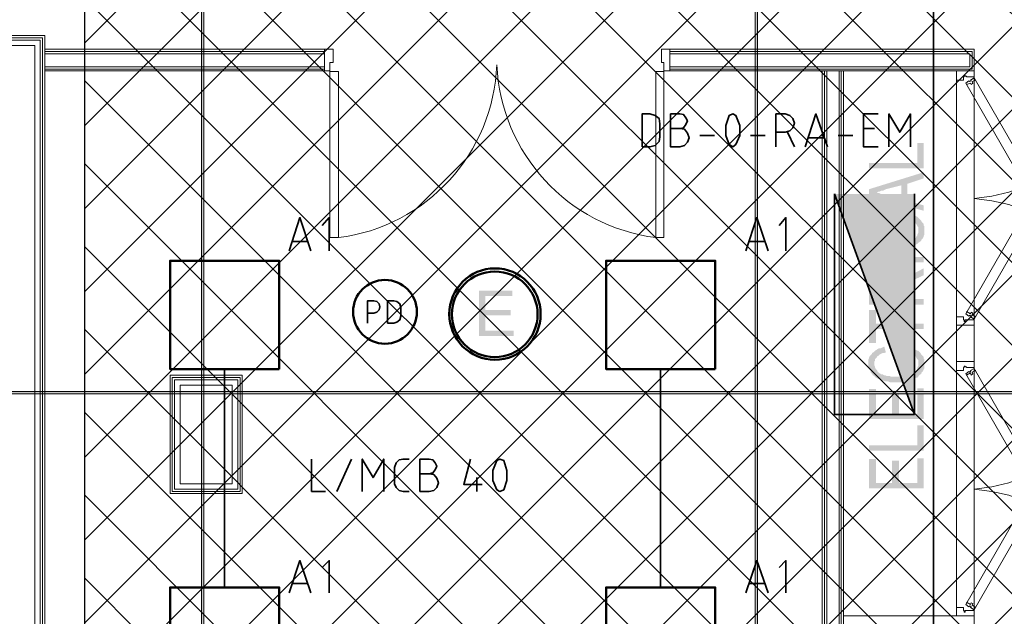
# Model space of a CAD drawing. Header units: millimetres. Extents: x 1.7 to 32.8, y 0.3 to 23.1.
# Tile 82 of 106: x 14.6 to 16.8, y 16 to 17.3. Entities that reach past the tile are written whole.
import ezdxf

# ---------------------------------------------------------------- set-up
doc = ezdxf.new("R2010")
doc.units = ezdxf.units.MM
doc.layers.add('PDF_Geometry', color=9, linetype='Continuous', true_color=0x808080)
doc.layers.add('PDF_Solid Fills', color=9, linetype='Continuous', true_color=0x808080)

msp = doc.modelspace()

# ---------------------------------------------------------------- hatches: boundary and pattern name
h = msp.add_hatch()
h.set_pattern_fill('ANSI37', color=256, scale=0.04)
h.paths.add_polyline_path([(7.7386, 22.7025), (12.398, 22.7025), (12.398, 20.2896), (20.6471, 20.2896), (20.6471, 18.615), (17.6427, 18.615), (17.6427, 12.7826), (14.7691, 12.7826), (14.7691, 18.5971), (7.7013, 18.5971)])
at = {"layer": 'PDF_Solid Fills', "transparency": 33554559}
for color, points in [(256, [(16.4689, 17.0228), (16.4689, 17.0111), (16.5872, 17.0111), (16.5872, 17.0661), (16.5739, 17.0661), (16.5739, 17.0228)]), (256, [(16.4689, 16.9661), (16.4822, 16.9595), (16.4872, 16.9595), (16.4889, 16.9611), (16.4922, 16.9611), (16.4955, 16.9628), (16.4989, 16.9628), (16.5022, 16.9645), (16.5055, 16.9661), (16.5389, 16.9745), (16.5389, 16.9445), (16.5522, 16.9778), (16.5872, 16.9895), (16.5872, 17.0028)]), (256, [(16.4689, 16.9661), (16.4689, 16.9528), (16.5872, 16.9195), (16.5872, 16.9311), (16.5522, 16.9411), (16.5522, 16.9778), (16.5389, 16.9445), (16.5039, 16.9545), (16.5039, 16.9545), (16.5005, 16.9561), (16.4939, 16.9561), (16.4905, 16.9578), (16.4872, 16.9578), (16.4855, 16.9595), (16.4822, 16.9595)]), (256, [(16.4672, 16.8778), (16.4672, 16.8695), (16.4689, 16.8678), (16.4689, 16.8661), (16.4705, 16.8628), (16.4722, 16.8611), (16.4722, 16.8578), (16.4739, 16.8561), (16.4739, 16.8561), (16.4755, 16.8545), (16.4772, 16.8528), (16.4805, 16.8511), (16.4822, 16.8478), (16.4839, 16.8461), (16.4872, 16.8461), (16.4889, 16.8445), (16.4922, 16.8428), (16.4955, 16.8411), (16.4955, 16.8411), (16.4989, 16.8395), (16.5005, 16.8395), (16.5039, 16.8378), (16.5105, 16.8378), (16.5139, 16.8361), (16.5405, 16.8361), (16.5439, 16.8378), (16.5505, 16.8378), (16.5522, 16.8395), (16.5555, 16.8395), (16.5589, 16.8411), (16.5622, 16.8411), (16.5655, 16.8428), (16.5689, 16.8445), (16.5705, 16.8461), (16.5739, 16.8478), (16.5755, 16.8495), (16.5772, 16.8511), (16.5755, 16.8761), (16.5755, 16.8711), (16.5739, 16.8678), (16.5739, 16.8661), (16.5722, 16.8645), (16.5705, 16.8611), (16.5689, 16.8595), (16.5672, 16.8578), (16.5655, 16.8561), (16.5622, 16.8545), (16.5589, 16.8545), (16.5572, 16.8528), (16.5539, 16.8511), (16.5505, 16.8511), (16.5472, 16.8495), (16.5405, 16.8495), (16.5372, 16.8478), (16.5205, 16.8478), (16.5172, 16.8495), (16.5072, 16.8495), (16.5039, 16.8511), (16.5022, 16.8511), (16.4989, 16.8528), (16.4955, 16.8545), (16.4939, 16.8561), (16.4905, 16.8561), (16.4889, 16.8595), (16.4872, 16.8611), (16.4872, 16.8611), (16.4855, 16.8628), (16.4839, 16.8661), (16.4822, 16.8678), (16.4822, 16.8695), (16.4805, 16.8728), (16.4805, 16.9045), (16.4789, 16.9028), (16.4755, 16.8995), (16.4755, 16.8995), (16.4739, 16.8961), (16.4722, 16.8945), (16.4705, 16.8928), (16.4689, 16.8911), (16.4689, 16.8878), (16.4672, 16.8861), (16.4672, 16.8811)]), (256, [(16.4805, 16.9045), (16.4805, 16.8778), (16.4805, 16.8811), (16.4822, 16.8845), (16.4822, 16.8861), (16.4839, 16.8878), (16.4855, 16.8911), (16.4872, 16.8928), (16.4889, 16.8945), (16.4905, 16.8961), (16.4922, 16.8961), (16.4955, 16.8978), (16.4989, 16.8995), (16.5022, 16.9011), (16.5055, 16.9011), (16.5022, 16.9128), (16.5005, 16.9128), (16.4972, 16.9111), (16.4939, 16.9111), (16.4905, 16.9095), (16.4872, 16.9078), (16.4855, 16.9061), (16.4822, 16.9061)]), (256, [(16.5455, 16.9028), (16.5455, 16.9028), (16.5489, 16.9011), (16.5522, 16.9011), (16.5555, 16.8995), (16.5589, 16.8995), (16.5622, 16.8978), (16.5639, 16.8961), (16.5672, 16.8945), (16.5689, 16.8928), (16.5689, 16.8928), (16.5705, 16.8911), (16.5722, 16.8895), (16.5739, 16.8861), (16.5755, 16.8845), (16.5755, 16.8761), (16.5772, 16.8511), (16.5805, 16.8528), (16.5822, 16.8545), (16.5822, 16.8561), (16.5839, 16.8578), (16.5855, 16.8595), (16.5872, 16.8628), (16.5872, 16.8645), (16.5889, 16.8678), (16.5889, 16.8778), (16.5889, 16.8861), (16.5872, 16.8878), (16.5872, 16.8911), (16.5855, 16.8928), (16.5839, 16.8945), (16.5822, 16.8978), (16.5805, 16.8995), (16.5788, 16.9011), (16.5772, 16.9028), (16.5755, 16.9045), (16.5739, 16.9061), (16.5705, 16.9078), (16.5689, 16.9078), (16.5655, 16.9095), (16.5622, 16.9111), (16.5605, 16.9111), (16.5572, 16.9128), (16.5539, 16.9145), (16.5505, 16.9145)]), (256, [(16.4689, 16.7545), (16.4689, 16.7161), (16.5872, 16.7161), (16.5872, 16.7278), (16.5355, 16.7278), (16.5355, 16.7411), (16.5339, 16.7611), (16.5339, 16.7628), (16.5322, 16.7661), (16.5322, 16.7695), (16.5305, 16.7711), (16.5289, 16.7728), (16.5272, 16.7761), (16.5255, 16.7778), (16.5239, 16.7795), (16.5222, 16.7811), (16.5222, 16.7811), (16.5205, 16.7278), (16.4822, 16.7278), (16.4822, 16.7561), (16.4805, 16.7811), (16.4772, 16.7795), (16.4755, 16.7778), (16.4739, 16.7761), (16.4722, 16.7728), (16.4722, 16.7728), (16.4705, 16.7711), (16.4705, 16.7645), (16.4689, 16.7611), (16.4689, 16.7578)]), (256, [(16.4805, 16.7811), (16.4822, 16.7561), (16.4822, 16.7628), (16.4839, 16.7645), (16.4855, 16.7661), (16.4855, 16.7678), (16.4872, 16.7695), (16.4889, 16.7711), (16.4922, 16.7728), (16.4955, 16.7745), (16.5055, 16.7745), (16.5089, 16.7728), (16.5122, 16.7728), (16.5139, 16.7711), (16.5155, 16.7695), (16.5172, 16.7678), (16.5189, 16.7661), (16.5189, 16.7645), (16.5205, 16.7628), (16.5205, 16.7278), (16.5222, 16.7811), (16.5189, 16.7828), (16.5172, 16.7845), (16.5139, 16.7845), (16.5105, 16.7861), (16.4922, 16.7861), (16.4889, 16.7845), (16.4872, 16.7845), (16.4839, 16.7828), (16.4822, 16.7828)]), (256, [(16.5339, 16.7611), (16.5355, 16.7411), (16.5355, 16.7478), (16.5355, 16.7478), (16.5372, 16.7511), (16.5389, 16.7528), (16.5389, 16.7545), (16.5405, 16.7561), (16.5439, 16.7578), (16.5472, 16.7595), (16.5489, 16.7595), (16.5505, 16.7611), (16.5539, 16.7628), (16.5555, 16.7645), (16.5589, 16.7661), (16.5622, 16.7678), (16.5872, 16.7795), (16.5872, 16.7945), (16.5555, 16.7778), (16.5539, 16.7778), (16.5522, 16.7761), (16.5489, 16.7745), (16.5455, 16.7745), (16.5439, 16.7728), (16.5422, 16.7711), (16.5389, 16.7695), (16.5389, 16.7678), (16.5372, 16.7661), (16.5355, 16.7645)]), (7, [(15.6956, 16.7461), (15.6239, 16.7461), (15.6239, 16.6478), (15.6989, 16.6478), (15.6989, 16.6595), (15.6372, 16.6595), (15.6372, 16.6928), (15.6922, 16.6928), (15.6922, 16.7045), (15.6372, 16.7045), (15.6372, 16.7345), (15.6956, 16.7345)]), (256, [(16.4689, 16.7045), (16.4689, 16.6328), (16.4839, 16.6328), (16.4839, 16.6628), (16.5872, 16.6628), (16.5872, 16.6745), (16.4839, 16.6745), (16.4839, 16.7045)]), (256, [(16.5455, 16.6145), (16.5455, 16.6145), (16.5489, 16.6128), (16.5522, 16.6128), (16.5555, 16.6111), (16.5589, 16.6111), (16.5622, 16.6095), (16.5639, 16.6078), (16.5672, 16.6061), (16.5689, 16.6045), (16.5689, 16.6045), (16.5705, 16.6028), (16.5722, 16.5995), (16.5739, 16.5978), (16.5755, 16.5961), (16.5755, 16.5878), (16.5772, 16.5628), (16.5805, 16.5645), (16.5822, 16.5661), (16.5822, 16.5678), (16.5839, 16.5695), (16.5855, 16.5711), (16.5872, 16.5745), (16.5872, 16.5761), (16.5889, 16.5778), (16.5889, 16.5895), (16.5889, 16.5978), (16.5872, 16.5995), (16.5872, 16.6028), (16.5855, 16.6045), (16.5839, 16.6061), (16.5822, 16.6078), (16.5805, 16.6111), (16.5788, 16.6128), (16.5772, 16.6145), (16.5755, 16.6161), (16.5739, 16.6161), (16.5705, 16.6178), (16.5689, 16.6195), (16.5655, 16.6211), (16.5622, 16.6228), (16.5605, 16.6228), (16.5572, 16.6245), (16.5539, 16.6245), (16.5505, 16.6261)]), (256, [(16.4672, 16.5895), (16.4672, 16.5811), (16.4689, 16.5795), (16.4689, 16.5761), (16.4705, 16.5745), (16.4722, 16.5728), (16.4722, 16.5695), (16.4739, 16.5678), (16.4739, 16.5678), (16.4755, 16.5661), (16.4772, 16.5628), (16.4805, 16.5611), (16.4822, 16.5595), (16.4839, 16.5578), (16.4872, 16.5561), (16.4889, 16.5545), (16.4922, 16.5545), (16.4955, 16.5528), (16.4955, 16.5528), (16.4989, 16.5511), (16.5005, 16.5511), (16.5039, 16.5495), (16.5105, 16.5495), (16.5139, 16.5478), (16.5439, 16.5478), (16.5472, 16.5495), (16.5505, 16.5495), (16.5522, 16.5511), (16.5555, 16.5511), (16.5589, 16.5528), (16.5622, 16.5528), (16.5655, 16.5545), (16.5689, 16.5561), (16.5705, 16.5578), (16.5739, 16.5578), (16.5755, 16.5595), (16.5772, 16.5628), (16.5755, 16.5878), (16.5755, 16.5828), (16.5739, 16.5795), (16.5739, 16.5778), (16.5722, 16.5745), (16.5705, 16.5728), (16.5689, 16.5711), (16.5672, 16.5695), (16.5655, 16.5678), (16.5622, 16.5661), (16.5589, 16.5645), (16.5572, 16.5645), (16.5539, 16.5628), (16.5539, 16.5628), (16.5505, 16.5611), (16.5439, 16.5611), (16.5405, 16.5595), (16.5172, 16.5595), (16.5139, 16.5611), (16.5072, 16.5611), (16.5039, 16.5628), (16.5022, 16.5628), (16.4989, 16.5645), (16.4955, 16.5645), (16.4939, 16.5661), (16.4905, 16.5678), (16.4889, 16.5695), (16.4872, 16.5711), (16.4872, 16.5728), (16.4855, 16.5745), (16.4839, 16.5761), (16.4822, 16.5795), (16.4822, 16.5811), (16.4805, 16.5845), (16.4805, 16.6145), (16.4789, 16.6128), (16.4755, 16.6111), (16.4755, 16.6095), (16.4739, 16.6078), (16.4722, 16.6061), (16.4705, 16.6045), (16.4689, 16.6011), (16.4689, 16.5995), (16.4672, 16.5961), (16.4672, 16.5912)]), (256, [(16.4805, 16.6145), (16.4805, 16.5895), (16.4805, 16.5928), (16.4822, 16.5945), (16.4822, 16.5978), (16.4839, 16.5995), (16.4855, 16.6011), (16.4872, 16.6045), (16.4889, 16.6045), (16.4905, 16.6061), (16.4922, 16.6078), (16.4955, 16.6095), (16.4989, 16.6111), (16.5022, 16.6111), (16.5055, 16.6128), (16.5022, 16.6245), (16.5005, 16.6245), (16.4972, 16.6228), (16.4939, 16.6211), (16.4905, 16.6211), (16.4872, 16.6195), (16.4855, 16.6178), (16.4822, 16.6161)]), (256, [(29.8551, 16.5245), (29.8551, 16.5278), (2.9827, 16.5278), (2.9827, 16.5228), (29.8551, 16.5228)]), (256, [(16.4689, 16.5328), (16.4689, 16.4678), (16.5872, 16.4678), (16.5872, 16.5345), (16.5739, 16.5345), (16.5739, 16.4795), (16.5339, 16.4795), (16.5339, 16.5295), (16.5189, 16.5295), (16.5189, 16.4795), (16.4839, 16.4795), (16.4839, 16.5328)]), (256, [(16.4689, 16.4112), (16.4689, 16.3995), (16.5872, 16.3995), (16.5872, 16.4545), (16.5739, 16.4545), (16.5739, 16.4112)]), (256, [(16.4689, 16.3812), (16.4689, 16.3178), (16.5872, 16.3178), (16.5872, 16.3828), (16.5739, 16.3828), (16.5739, 16.3295), (16.5339, 16.3295), (16.5339, 16.3778), (16.5189, 16.3778), (16.5189, 16.3295), (16.4839, 16.3295), (16.4839, 16.3812)])]:
    msp.add_hatch(color=color, dxfattribs=at).paths.add_polyline_path(points)

# ---------------------------------------------------------------- linework, layer by layer
msp.add_lwpolyline([(7.7386, 22.7025), (12.398, 22.7025), (12.398, 20.2896), (20.6471, 20.2896), (20.6471, 18.615), (17.6427, 18.615), (17.6427, 12.7826), (14.7691, 12.7826), (14.7691, 18.5971), (7.7013, 18.5971), (7.7386, 22.7025)])
at = {"layer": 'PDF_Geometry', "lineweight": 5}
for points in [[(15.0273, 22.9176), (15.0273, 22.8592), (15.0222, 22.8592), (15.0222, 22.9176), (15.0222, 0.2783), (15.0273, 0.2783)], [(16.2272, 22.9176), (16.2272, 22.8592), (16.2222, 22.8592), (16.2222, 22.9176), (16.2222, 0.2783), (16.2272, 0.2783)], [(29.8551, 16.5245), (29.8551, 16.5278), (2.9827, 16.5278), (2.9827, 16.5228), (29.8551, 16.5228)]]:
    msp.add_lwpolyline(points, close=True, dxfattribs=at)
at = {"layer": 'PDF_Geometry', "color": 7, "lineweight": 35}
for points in [[(16.6089, 14.0762), (16.6089, 17.5628), (16.9672, 17.5628)], [(16.0589, 17.0978), (16.0672, 17.0995), (16.0722, 17.1061), (16.0755, 17.1144), (16.0722, 17.1211), (16.0672, 17.1278), (16.0589, 17.1295), (16.0389, 17.1295), (16.0389, 17.0578), (16.0589, 17.0578), (16.0689, 17.0611), (16.0755, 17.0678), (16.0789, 17.0778), (16.0755, 17.0878), (16.0689, 17.0961), (16.0589, 17.0978), (16.0389, 17.0978)], [(16.2672, 17.0578), (16.2672, 17.1295), (16.2872, 17.1295), (16.2972, 17.1261), (16.3039, 17.1195), (16.3072, 17.1095), (16.3039, 17.0995), (16.2972, 17.0928), (16.2872, 17.0895), (16.2672, 17.0895)], [(16.3305, 17.0578), (16.3539, 17.1295), (16.3789, 17.0578)], [(16.4889, 17.0578), (16.4572, 17.0578), (16.4572, 17.1295), (16.4889, 17.1295)], [(16.5122, 17.0578), (16.5122, 17.1295), (16.5355, 17.0895), (16.5589, 17.1295), (16.5589, 17.0578)], [(16.4805, 17.0978), (16.4572, 17.0978)], [(16.1022, 17.0828), (16.1339, 17.0828)], [(16.2122, 17.0828), (16.2439, 17.0828)], [(16.2922, 17.0895), (16.3072, 17.0578)], [(16.3705, 17.0778), (16.3372, 17.0778)], [(16.4022, 17.0828), (16.4339, 17.0828)], [(16.5672, 16.9561), (16.5672, 16.4778)], [(15.2122, 16.8328), (15.2356, 16.9045), (15.2589, 16.8328)], [(15.2989, 16.8328), (15.2989, 16.9045), (15.2839, 16.8878)], [(16.2022, 16.8328), (16.2255, 16.9045), (16.2505, 16.8328)], [(16.2889, 16.8328), (16.2889, 16.9045), (16.2739, 16.8878)], [(15.2522, 16.8528), (15.2189, 16.8528)], [(16.2422, 16.8528), (16.2089, 16.8528)], [(15.3822, 16.6761), (15.3822, 16.7245), (15.3956, 16.7245), (15.4022, 16.7228), (15.4072, 16.7178), (15.4089, 16.7111), (15.4072, 16.7045), (15.4022, 16.6995), (15.3956, 16.6978), (15.3822, 16.6978)], [(15.0723, 16.5761), (15.0723, 16.1028)], [(16.0172, 16.1028), (16.0172, 16.5761)], [(15.2606, 16.3812), (15.2606, 16.3111), (15.2906, 16.3111)], [(15.3156, 16.3111), (15.3472, 16.3812)], [(15.3706, 16.3111), (15.3706, 16.3812), (15.3939, 16.3411), (15.4172, 16.3812), (15.4172, 16.3111)], [(15.4722, 16.3111), (15.4589, 16.3111), (15.4506, 16.3128), (15.4439, 16.3195), (15.4406, 16.3278), (15.4406, 16.3628), (15.4439, 16.3728), (15.4506, 16.3795), (15.4589, 16.3812), (15.4722, 16.3812)], [(15.5156, 16.3495), (15.5239, 16.3511), (15.5289, 16.3578), (15.5322, 16.3661), (15.5289, 16.3728), (15.5239, 16.3795), (15.5156, 16.3812), (15.4956, 16.3812), (15.4956, 16.3111), (15.5156, 16.3111), (15.5256, 16.3128), (15.5322, 16.3195), (15.5356, 16.3295), (15.5322, 16.3395), (15.5256, 16.3478), (15.5156, 16.3495), (15.4956, 16.3495)], [(15.6055, 16.3812), (15.5906, 16.3261), (15.6306, 16.3261)], [(15.6189, 16.3411), (15.6189, 16.3111)], [(15.2122, 16.0912), (15.2356, 16.1611), (15.2589, 16.0912)], [(15.2989, 16.0912), (15.2989, 16.1611), (15.2839, 16.1462)], [(16.2022, 16.0912), (16.2255, 16.1611), (16.2505, 16.0912)], [(16.2889, 16.0912), (16.2889, 16.1611), (16.2739, 16.1462)], [(15.2522, 16.1111), (15.2189, 16.1111)], [(16.2422, 16.1111), (16.2089, 16.1111)]]:
    msp.add_lwpolyline(points, dxfattribs=at)
at = {"layer": 'PDF_Geometry', "lineweight": 18}
for points in [[(14.5556, 16.8294), (14.0756, 17.2928), (14.1089, 17.3261), (14.1373, 17.2995), (14.6823, 17.2995), (14.6823, 15.0078), (16.6505, 15.0078), (16.6505, 15.9945), (16.4139, 15.9945)], [(14.1023, 17.3194), (14.1339, 17.2895), (14.6723, 17.2895), (14.6723, 14.9978), (16.6605, 14.9978), (16.6605, 16.0028), (16.4139, 16.0028)], [(16.4139, 15.9995), (16.6555, 15.9995), (16.6555, 15.0029), (14.6773, 15.0029), (14.6773, 17.2944), (14.1356, 17.2944), (14.1056, 17.3228)], [(14.6823, 17.2695), (15.2889, 17.2695), (15.2889, 17.2228), (14.6823, 17.2228)], [(14.6823, 17.2644), (15.2889, 17.2644)], [(14.6823, 17.2595), (15.2889, 17.2595)], [(16.0372, 17.2261), (16.6922, 17.2261), (16.6922, 17.2644), (16.0372, 17.2644)], [(16.0372, 17.2311), (16.6872, 17.2311), (16.6872, 17.2595), (16.0372, 17.2595)], [(14.6823, 17.2311), (15.2889, 17.2311)], [(14.6823, 17.2261), (15.2889, 17.2261)], [(16.3672, 17.2228), (16.3672, 15.9912), (16.4139, 15.9912), (16.4139, 17.2228)], [(16.3722, 15.9912), (16.3722, 17.2228)], [(16.3772, 15.9912), (16.3772, 17.2228)], [(16.4039, 15.9912), (16.4039, 17.2228)], [(16.4089, 15.9912), (16.4089, 17.2228)], [(16.6589, 16.6895), (16.6589, 17.2228)], [(16.6972, 17.2228), (16.6972, 16.6711), (16.6972, 16.6828)], [(16.6972, 17.2228), (16.6972, 17.2094), (16.6972, 17.2228)], [(16.7005, 17.2028), (16.6922, 17.1994), (16.6939, 17.1961), (16.6905, 17.1928), (16.6889, 17.1961), (16.6805, 17.1928)], [(16.8072, 16.9195), (16.7722, 16.9328), (16.7355, 16.9411), (16.6972, 16.9461), (16.7355, 16.9511), (16.7722, 16.9595), (16.8072, 16.9728)], [(16.7005, 16.6895), (16.6922, 16.6945), (16.6939, 16.6978), (16.6905, 16.6995), (16.6889, 16.6961), (16.6805, 16.7011)], [(16.6972, 16.0412), (16.6972, 16.5928), (16.6972, 16.5795)], [(16.6589, 16.5728), (16.6589, 16.0412)], [(16.7005, 16.5728), (16.6922, 16.5695), (16.6939, 16.5661), (16.6905, 16.5628), (16.6889, 16.5678), (16.6805, 16.5628)], [(16.8072, 16.2895), (16.7722, 16.3028), (16.7355, 16.3111), (16.6972, 16.3162), (16.7355, 16.3211), (16.7722, 16.3295), (16.8072, 16.3428)], [(16.7005, 16.0595), (16.6922, 16.0645), (16.6939, 16.0678), (16.6905, 16.0695), (16.6889, 16.0661), (16.6805, 16.0712)], [(16.6972, 16.0412), (16.6972, 16.0528), (16.6972, 16.0412)], [(16.4139, 16.0412), (16.6972, 16.0412), (16.6972, 14.8395), (15.1122, 14.8395), (15.1122, 12.8246), (14.0523, 12.8246), (8.8492, 12.8246), (7.7807, 12.8246), (7.7807, 12.5296), (7.5958, 12.5296), (7.5958, 12.5763), (7.7324, 12.5763), (7.7324, 13.0262), (7.7807, 13.0262), (7.7807, 12.9696)]]:
    msp.add_lwpolyline(points, dxfattribs=at)
for points in [[(14.5656, 12.9696), (14.5656, 17.2778), (14.6606, 17.2778), (14.6606, 14.9862), (15.4206, 14.9862), (15.4939, 14.9812), (15.4939, 14.8695), (15.0856, 14.8695), (15.0856, 14.0345), (14.9839, 14.0345), (14.9856, 14.8695), (14.6506, 14.8695), (14.6506, 12.9696), (14.9839, 12.9696), (14.9839, 13.9162), (15.0872, 13.9162), (15.0872, 12.8713), (14.1706, 12.8713), (14.1706, 12.9696)], [(15.3006, 17.2228), (15.2889, 17.2228), (15.2889, 17.2695), (15.3072, 17.2695), (15.3072, 17.2411), (15.3006, 17.2411)], [(16.0239, 17.2228), (16.0372, 17.2228), (16.0372, 17.2695), (16.0189, 17.2695), (16.0189, 17.2411), (16.0239, 17.2411)], [(16.6972, 17.2228), (16.6972, 17.2695), (16.0372, 17.2695), (16.0372, 17.2228)], [(16.6805, 17.2094), (16.6972, 17.2094), (16.6972, 17.2228), (16.6589, 17.2228), (16.6589, 17.2028), (16.6738, 17.2028), (16.6738, 17.2094), (16.6755, 17.2094), (16.6755, 17.2128), (16.6772, 17.2128), (16.6772, 17.2111), (16.6805, 17.2111)], [(15.3006, 17.2211), (15.3189, 17.2211), (15.3189, 16.8611), (15.3006, 16.8611)], [(16.0239, 17.2211), (16.0072, 17.2211), (16.0072, 16.8611), (16.0239, 16.8611)], [(16.8255, 16.9845), (16.8072, 16.9728), (16.6789, 17.1961), (16.6855, 17.2011), (16.6872, 17.1994), (16.6905, 17.2011), (16.6889, 17.2028), (16.6972, 17.2078)], [(16.8255, 16.9078), (16.8072, 16.9195), (16.6789, 16.6961), (16.6855, 16.6911), (16.6872, 16.6928), (16.6905, 16.6911), (16.6889, 16.6895), (16.6972, 16.6845)], [(16.6805, 16.6828), (16.6972, 16.6828), (16.6972, 16.6711), (16.6589, 16.6711), (16.6589, 16.6895), (16.6738, 16.6895), (16.6738, 16.6828), (16.6755, 16.6828), (16.6755, 16.6795), (16.6772, 16.6795), (16.6772, 16.6828)], [(16.6972, 16.5928), (16.6972, 16.6711), (16.6588, 16.6711), (16.6588, 16.5928)], [(16.6805, 16.5795), (16.6972, 16.5795), (16.6972, 16.5928), (16.6589, 16.5928), (16.6589, 16.5728), (16.6738, 16.5728), (16.6738, 16.5795), (16.6755, 16.5795), (16.6755, 16.5828), (16.6772, 16.5828), (16.6772, 16.5811), (16.6805, 16.5811)], [(15.1106, 16.3062), (15.1106, 16.5628), (14.9539, 16.5628), (14.9539, 16.3062)], [(16.8255, 16.3545), (16.8072, 16.3428), (16.6789, 16.5661), (16.6855, 16.5711), (16.6872, 16.5695), (16.6905, 16.5728), (16.6889, 16.5728), (16.6972, 16.5778)], [(15.1056, 16.3111), (15.1056, 16.5578), (14.9589, 16.5578), (14.9589, 16.3111)], [(15.1006, 16.3162), (15.1006, 16.5528), (14.9639, 16.5528), (14.9639, 16.3162)], [(14.9756, 16.3278), (14.9756, 16.5411), (15.0889, 16.5411), (15.0889, 16.3278)], [(16.8255, 16.2778), (16.8072, 16.2895), (16.6789, 16.0661), (16.6855, 16.0612), (16.6872, 16.0628), (16.6905, 16.0612), (16.6889, 16.0595), (16.6972, 16.0545)], [(16.6805, 16.0528), (16.6972, 16.0528), (16.6972, 16.0412), (16.6589, 16.0412), (16.6589, 16.0595), (16.6738, 16.0595), (16.6738, 16.0528), (16.6755, 16.0528), (16.6755, 16.0495), (16.6772, 16.0495), (16.6772, 16.0528)]]:
    msp.add_lwpolyline(points, close=True, dxfattribs=at)
msp.add_lwpolyline([(15.3189, 16.8611, 0.367011), (15.6622, 17.2361, 0.36477), (16.0072, 16.8611)], format="xyb", dxfattribs=at)
at = {"layer": 'PDF_Geometry', "color": 7, "lineweight": 35}
for points in [[(15.9772, 17.0578), (15.9939, 17.0578), (16.0055, 17.0611), (16.0139, 17.0695), (16.0155, 17.0795), (16.0155, 17.1078), (16.0139, 17.1195), (16.0055, 17.1261), (15.9939, 17.1295), (15.9772, 17.1295)], [(16.1805, 17.0628), (16.1889, 17.0828), (16.1889, 17.1044), (16.1805, 17.1261), (16.1739, 17.1295), (16.1655, 17.1261), (16.1589, 17.1044), (16.1589, 17.0828), (16.1655, 17.0628), (16.1739, 17.0578)], [(16.3939, 16.9561), (16.3939, 16.4778), (16.5672, 16.4778)], [(15.4256, 16.6761), (15.4389, 16.6761), (15.4456, 16.6778), (15.4522, 16.6828), (15.4539, 16.6911), (15.4539, 16.7095), (15.4522, 16.7178), (15.4456, 16.7228), (15.4389, 16.7245), (15.4256, 16.7245)], [(15.6772, 16.3145), (15.6839, 16.3345), (15.6839, 16.3561), (15.6772, 16.3778), (15.6689, 16.3812), (15.6622, 16.3778), (15.6539, 16.3561), (15.6539, 16.3345), (15.6622, 16.3145), (15.6689, 16.3111)]]:
    msp.add_lwpolyline(points, close=True, dxfattribs=at)
at = {"layer": 'PDF_Geometry', "color": 3, "lineweight": 50}
for points in [[(15.1906, 16.5761), (15.1906, 16.8111), (14.9539, 16.8111), (14.9539, 16.5761)], [(16.1355, 16.5761), (16.1355, 16.8111), (15.8989, 16.8111), (15.8989, 16.5761)], [(15.1906, 15.8678), (15.1906, 16.1028), (14.9539, 16.1028), (14.9539, 15.8678)], [(16.1355, 15.8678), (16.1355, 16.1028), (15.8989, 16.1028), (15.8989, 15.8678)]]:
    msp.add_lwpolyline(points, close=True, dxfattribs=at)
at = {"layer": 'PDF_Geometry', "color": 4, "lineweight": 50}
for centre, radius in [((15.6582, 16.6955), 0.099), ((15.6578, 16.695), 0.0928)]:
    msp.add_circle(centre, radius, dxfattribs=at)
at = {"layer": 'PDF_Geometry', "color": 3, "lineweight": 50}
msp.add_circle((15.4198, 16.7004), 0.0691, dxfattribs=at)
at = {"layer": 'PDF_Solid Fills', "lineweight": 5, "transparency": 33554559}
for points in [[(15.0222, 0.2783), (15.0273, 0.2783), (15.0222, 22.9176), (15.0273, 22.9176)], [(16.2222, 0.2783), (16.2272, 0.2783), (16.2222, 22.9176), (16.2272, 22.9176)]]:
    msp.add_solid(points, dxfattribs=at)
at = {"layer": 'PDF_Solid Fills', "color": 7, "lineweight": 35, "transparency": 33554559}
msp.add_solid([(16.5672, 16.4778), (16.3939, 16.9561), (16.5672, 16.9561)], dxfattribs=at)
at = {"layer": 'PDF_Solid Fills', "lineweight": 18, "transparency": 33554559}
msp.add_solid([(16.5872, 16.8078), (16.5872, 16.8195), (16.4689, 16.8078), (16.4689, 16.8195)], dxfattribs=at)

doc.saveas('drawing.dxf')
